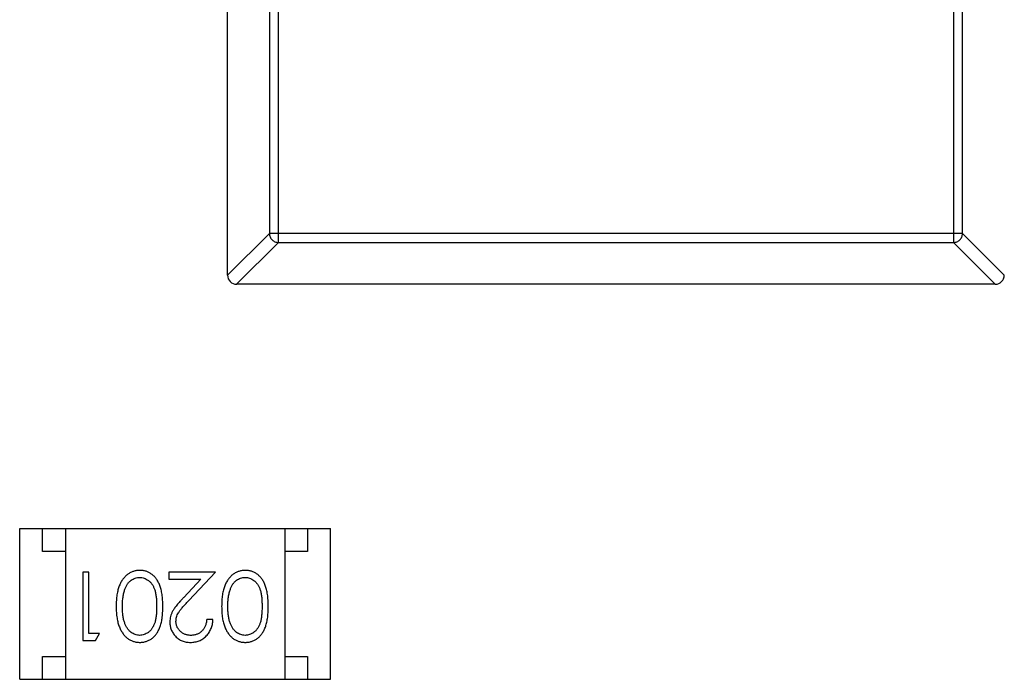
# Model space of a CAD drawing. Header units: millimetres. Extents: x 72 to 239, y 133 to 319.
# Tile 118 of 240: x 103.27 to 105.43, y 270.21 to 271.65. Entities that reach past the tile are written whole.
import ezdxf

# ---------------------------------------------------------------- set-up
doc = ezdxf.new("R2010")
doc.units = ezdxf.units.MM
doc.header["$LTSCALE"] = 5
doc.layers.get('0').update_dxf_attribs({"linetype": 'CONTINUOUS'})

msp = doc.modelspace()

# ---------------------------------------------------------------- linework, layer by layer
for p, q in [((103.7285, 271.0929), (103.7285, 274.0529)), ((103.8396, 271.1643), (103.8396, 273.9815)), ((105.3174, 273.9815), (105.3174, 271.1643)), ((103.8199, 273.9618), (103.8199, 271.184)), ((105.3371, 271.184), (105.3371, 273.9618)), ((103.7285, 271.0926), (103.8199, 271.184)), ((105.3371, 271.184), (103.8199, 271.184)), ((105.3371, 271.184), (105.4285, 271.0926)), ((103.8396, 271.1643), (103.7482, 271.0729)), ((103.8396, 271.1643), (105.3174, 271.1643)), ((105.4088, 271.0729), (105.3174, 271.1643)), ((105.4085, 271.0729), (103.7485, 271.0729)), ((103.2735, 270.2079), (103.2735, 270.5379)), ((103.2735, 270.5379), (103.9535, 270.5379)), ((103.3235, 270.4879), (103.3235, 270.5379)), ((103.3735, 270.5379), (103.3735, 270.2079)), ((103.8535, 270.5379), (103.8535, 270.2079)), ((103.9035, 270.5379), (103.9035, 270.4879)), ((103.9535, 270.2079), (103.9535, 270.5379)), ((103.3735, 270.4879), (103.3235, 270.4879)), ((103.9035, 270.4879), (103.8535, 270.4879)), ((103.4116, 270.4426), (103.4116, 270.2926)), ((103.4251, 270.4426), (103.4116, 270.4426)), ((103.4251, 270.308), (103.4251, 270.4426)), ((103.6001, 270.4426), (103.6001, 270.4272)), ((103.702, 270.4426), (103.6001, 270.4426)), ((103.6439, 270.3805), (103.702, 270.4426)), ((103.6001, 270.4272), (103.6699, 270.4272)), ((103.6699, 270.4272), (103.6324, 270.3871)), ((103.6963, 270.3387), (103.6828, 270.3387)), ((103.4482, 270.308), (103.4251, 270.308)), ((103.4394, 270.2926), (103.4482, 270.308)), ((103.4116, 270.2926), (103.4394, 270.2926)), ((103.3235, 270.2079), (103.3235, 270.2579)), ((103.3235, 270.2579), (103.3735, 270.2579)), ((103.8535, 270.2579), (103.9035, 270.2579)), ((103.9035, 270.2579), (103.9035, 270.2079)), ((103.2735, 270.2079), (103.9535, 270.2079))]:
    msp.add_line(p, q)
for centre, start, end in [((103.7485, 271.0929), 180, 270), ((105.4085, 271.0929), 270, 0)]:
    msp.add_arc(centre, 0.02, start, end)
for points, knots in [([(103.8199, 271.184), (103.82, 271.1815), (103.8211, 271.1764), (103.8255, 271.17), (103.832, 271.1656), (103.8371, 271.1644), (103.8396, 271.1643)], [0, 0, 0, 0, 0.249032, 0.5, 0.750968, 1, 1, 1, 1]), ([(105.3174, 271.1643), (105.3199, 271.1644), (105.325, 271.1656), (105.3314, 271.17), (105.3358, 271.1764), (105.337, 271.1815), (105.3371, 271.184)], [0, 0, 0, 0, 0.249032, 0.5, 0.750968, 1, 1, 1, 1]), ([(103.5365, 270.4464), (103.5353, 270.4464), (103.5329, 270.4464), (103.5294, 270.4459), (103.526, 270.4453), (103.5226, 270.4443), (103.5194, 270.4431), (103.5162, 270.4417), (103.5131, 270.4399), (103.5101, 270.438), (103.5072, 270.4357), (103.5045, 270.4332), (103.5019, 270.4304), (103.4994, 270.4273), (103.4972, 270.424), (103.4951, 270.4205), (103.4932, 270.4167), (103.4914, 270.4126), (103.4898, 270.4082), (103.4885, 270.4035), (103.4873, 270.3984), (103.4863, 270.3929), (103.4856, 270.3871), (103.4851, 270.3809), (103.4848, 270.3744), (103.4848, 270.3699), (103.4847, 270.3676)], [0, 0, 0, 0, 0.033824, 0.067298, 0.10028, 0.133019, 0.165736, 0.198792, 0.232372, 0.266409, 0.301016, 0.336196, 0.371972, 0.408574, 0.446394, 0.485225, 0.525372, 0.567224, 0.611081, 0.65775, 0.70702, 0.759235, 0.814484, 0.873227, 0.934937, 1, 1, 1, 1]), ([(103.5866, 270.3676), (103.5866, 270.37), (103.5866, 270.3747), (103.5863, 270.3814), (103.5858, 270.3878), (103.5851, 270.3937), (103.5842, 270.3993), (103.5831, 270.4044), (103.5818, 270.4091), (103.5803, 270.4135), (103.5786, 270.4175), (103.5767, 270.4212), (103.5747, 270.4247), (103.5725, 270.4279), (103.5702, 270.4308), (103.5678, 270.4336), (103.5651, 270.436), (103.5623, 270.4382), (103.5594, 270.4401), (103.5564, 270.4418), (103.5533, 270.4433), (103.5501, 270.4444), (103.5468, 270.4453), (103.5435, 270.446), (103.54, 270.4464), (103.5377, 270.4464), (103.5365, 270.4464)], [0, 0, 0, 0, 0.068113, 0.132564, 0.193427, 0.250218, 0.303569, 0.353576, 0.400235, 0.443586, 0.484619, 0.524292, 0.56238, 0.599049, 0.63494, 0.669782, 0.704009, 0.737842, 0.771098, 0.803896, 0.836415, 0.868639, 0.900715, 0.933378, 0.966213, 1, 1, 1, 1]), ([(103.7673, 270.4464), (103.7661, 270.4464), (103.7637, 270.4464), (103.7602, 270.4459), (103.7567, 270.4453), (103.7534, 270.4443), (103.7501, 270.4431), (103.7469, 270.4417), (103.7439, 270.4399), (103.7408, 270.438), (103.738, 270.4357), (103.7352, 270.4332), (103.7326, 270.4304), (103.7302, 270.4273), (103.728, 270.424), (103.7259, 270.4205), (103.724, 270.4167), (103.7222, 270.4126), (103.7206, 270.4082), (103.7193, 270.4035), (103.7181, 270.3984), (103.7171, 270.3929), (103.7164, 270.3871), (103.7159, 270.3809), (103.7156, 270.3744), (103.7155, 270.3699), (103.7155, 270.3676)], [0, 0, 0, 0, 0.033824, 0.067298, 0.10028, 0.133019, 0.165736, 0.198792, 0.232372, 0.266409, 0.301016, 0.336196, 0.371972, 0.408574, 0.446394, 0.485225, 0.525372, 0.567224, 0.611081, 0.65775, 0.70702, 0.759235, 0.814484, 0.873227, 0.934937, 1, 1, 1, 1]), ([(103.8174, 270.3676), (103.8174, 270.37), (103.8174, 270.3747), (103.8171, 270.3814), (103.8166, 270.3878), (103.8159, 270.3937), (103.815, 270.3993), (103.8139, 270.4044), (103.8126, 270.4091), (103.8111, 270.4135), (103.8094, 270.4175), (103.8075, 270.4212), (103.8055, 270.4247), (103.8033, 270.4279), (103.801, 270.4308), (103.7985, 270.4336), (103.7959, 270.436), (103.7931, 270.4382), (103.7902, 270.4401), (103.7872, 270.4418), (103.7841, 270.4433), (103.7809, 270.4444), (103.7776, 270.4453), (103.7742, 270.446), (103.7708, 270.4464), (103.7685, 270.4464), (103.7673, 270.4464)], [0, 0, 0, 0, 0.068113, 0.132564, 0.193427, 0.250218, 0.303569, 0.353576, 0.400235, 0.443586, 0.484619, 0.524292, 0.56238, 0.599049, 0.63494, 0.669782, 0.704009, 0.737842, 0.771098, 0.803896, 0.836415, 0.868639, 0.900715, 0.933378, 0.966213, 1, 1, 1, 1]), ([(103.5039, 270.4053), (103.5043, 270.4063), (103.505, 270.4084), (103.5063, 270.4113), (103.5078, 270.414), (103.5094, 270.4166), (103.5112, 270.4189), (103.513, 270.421), (103.515, 270.4229), (103.5178, 270.4252), (103.5215, 270.4275), (103.5262, 270.4295), (103.5311, 270.4308), (103.5344, 270.431), (103.536, 270.431)], [0, 0, 0, 0, 0.075949, 0.148549, 0.218996, 0.286119, 0.351826, 0.416074, 0.478265, 0.540325, 0.660405, 0.774606, 0.887187, 1, 1, 1, 1]), ([(103.536, 270.431), (103.5377, 270.431), (103.541, 270.4308), (103.5459, 270.4295), (103.5506, 270.4274), (103.5544, 270.425), (103.5572, 270.4227), (103.5593, 270.4208), (103.5612, 270.4187), (103.563, 270.4164), (103.5646, 270.4138), (103.566, 270.4111), (103.5674, 270.4082), (103.5687, 270.4051), (103.5697, 270.4017), (103.5707, 270.3979), (103.5714, 270.3938), (103.5721, 270.3893), (103.5726, 270.3844), (103.5729, 270.3791), (103.5732, 270.3735), (103.5732, 270.3696), (103.5732, 270.3676)], [0, 0, 0, 0, 0.060034, 0.120278, 0.182348, 0.247919, 0.281641, 0.315701, 0.350322, 0.385703, 0.421819, 0.459196, 0.497866, 0.538301, 0.58121, 0.628183, 0.679403, 0.734699, 0.794074, 0.858416, 0.927049, 1, 1, 1, 1]), ([(103.7346, 270.4053), (103.735, 270.4063), (103.7358, 270.4084), (103.7371, 270.4113), (103.7386, 270.414), (103.7402, 270.4166), (103.7419, 270.4189), (103.7438, 270.421), (103.7458, 270.4229), (103.7486, 270.4252), (103.7523, 270.4275), (103.757, 270.4295), (103.7618, 270.4308), (103.7652, 270.431), (103.7668, 270.431)], [0, 0, 0, 0, 0.075949, 0.148549, 0.218996, 0.286119, 0.351826, 0.416074, 0.478265, 0.540325, 0.660405, 0.774606, 0.887187, 1, 1, 1, 1]), ([(103.7668, 270.431), (103.7685, 270.431), (103.7718, 270.4308), (103.7766, 270.4295), (103.7814, 270.4274), (103.7851, 270.425), (103.788, 270.4227), (103.7901, 270.4208), (103.7919, 270.4187), (103.7937, 270.4164), (103.7954, 270.4138), (103.7968, 270.4111), (103.7982, 270.4082), (103.7994, 270.4051), (103.8005, 270.4017), (103.8014, 270.3979), (103.8022, 270.3938), (103.8029, 270.3893), (103.8033, 270.3844), (103.8037, 270.3791), (103.8039, 270.3735), (103.804, 270.3696), (103.804, 270.3676)], [0, 0, 0, 0, 0.060034, 0.120278, 0.182348, 0.247919, 0.281641, 0.315701, 0.350322, 0.385703, 0.421819, 0.459196, 0.497866, 0.538301, 0.58121, 0.628183, 0.679403, 0.734699, 0.794074, 0.858416, 0.927049, 1, 1, 1, 1]), ([(103.4982, 270.3676), (103.4982, 270.3694), (103.4982, 270.3729), (103.4985, 270.3782), (103.499, 270.3832), (103.4995, 270.388), (103.5004, 270.3926), (103.5013, 270.397), (103.5025, 270.4012), (103.5034, 270.404), (103.5039, 270.4053)], [0, 0, 0, 0, 0.141157, 0.277773, 0.409244, 0.535676, 0.657497, 0.775458, 0.889412, 1, 1, 1, 1]), ([(103.729, 270.3676), (103.729, 270.3694), (103.729, 270.3729), (103.7293, 270.3782), (103.7297, 270.3832), (103.7303, 270.388), (103.7312, 270.3926), (103.7321, 270.397), (103.7333, 270.4012), (103.7342, 270.404), (103.7346, 270.4053)], [0, 0, 0, 0, 0.141157, 0.277773, 0.409244, 0.535676, 0.657497, 0.775458, 0.889412, 1, 1, 1, 1]), ([(103.6324, 270.3871), (103.6309, 270.3856), (103.6282, 270.3826), (103.6242, 270.3783), (103.6207, 270.3741), (103.6175, 270.3703), (103.6146, 270.3666), (103.6122, 270.3633), (103.6101, 270.3601), (103.6077, 270.3563), (103.6054, 270.3515), (103.6035, 270.3456), (103.6023, 270.3396), (103.6021, 270.3354), (103.602, 270.3333)], [0, 0, 0, 0, 0.09953, 0.192079, 0.277712, 0.357454, 0.429648, 0.495771, 0.555538, 0.608657, 0.707578, 0.804328, 0.901298, 1, 1, 1, 1]), ([(103.6155, 270.3345), (103.6156, 270.3362), (103.6157, 270.3394), (103.6167, 270.3442), (103.6184, 270.3488), (103.6204, 270.3526), (103.6224, 270.3558), (103.6243, 270.3584), (103.6267, 270.3614), (103.6293, 270.3647), (103.6324, 270.3682), (103.6359, 270.372), (103.6397, 270.3762), (103.6424, 270.379), (103.6439, 270.3805)], [0, 0, 0, 0, 0.088014, 0.174976, 0.2638, 0.355443, 0.406413, 0.465519, 0.533076, 0.609353, 0.693899, 0.787171, 0.889197, 1, 1, 1, 1]), ([(103.4847, 270.3676), (103.4848, 270.3653), (103.4848, 270.3608), (103.4851, 270.3543), (103.4856, 270.3481), (103.4864, 270.3422), (103.4873, 270.3368), (103.4885, 270.3316), (103.4899, 270.3269), (103.4915, 270.3225), (103.4933, 270.3184), (103.4952, 270.3145), (103.4974, 270.311), (103.4996, 270.3077), (103.502, 270.3047), (103.5046, 270.3019), (103.5073, 270.2994), (103.5102, 270.2971), (103.5131, 270.2951), (103.5162, 270.2934), (103.5194, 270.292), (103.5227, 270.2908), (103.526, 270.2899), (103.5294, 270.2892), (103.5329, 270.2888), (103.5353, 270.2888), (103.5365, 270.2887)], [0, 0, 0, 0, 0.065278, 0.127205, 0.186168, 0.241675, 0.294115, 0.343609, 0.390387, 0.434463, 0.476646, 0.517002, 0.555936, 0.593716, 0.630057, 0.665601, 0.700745, 0.734917, 0.768681, 0.802087, 0.834849, 0.867433, 0.900138, 0.932806, 0.966212, 1, 1, 1, 1]), ([(103.536, 270.3041), (103.5344, 270.3042), (103.5311, 270.3044), (103.5263, 270.3056), (103.5216, 270.3078), (103.5179, 270.3101), (103.515, 270.3124), (103.513, 270.3144), (103.511, 270.3166), (103.5092, 270.3191), (103.5075, 270.3218), (103.506, 270.3248), (103.5045, 270.3279), (103.5032, 270.3314), (103.502, 270.335), (103.5009, 270.3389), (103.5001, 270.3431), (103.4994, 270.3475), (103.4989, 270.3522), (103.4984, 270.3571), (103.4983, 270.3623), (103.4982, 270.3658), (103.4982, 270.3676)], [0, 0, 0, 0, 0.059689, 0.119507, 0.181075, 0.246162, 0.279894, 0.314468, 0.350403, 0.387474, 0.426147, 0.466624, 0.508745, 0.553328, 0.600058, 0.649177, 0.700552, 0.754894, 0.811825, 0.871514, 0.934319, 1, 1, 1, 1]), ([(103.5732, 270.3676), (103.5732, 270.3656), (103.5732, 270.3617), (103.5729, 270.356), (103.5726, 270.3507), (103.572, 270.3458), (103.5715, 270.3413), (103.5706, 270.3372), (103.5697, 270.3334), (103.5686, 270.33), (103.5674, 270.3269), (103.566, 270.324), (103.5645, 270.3213), (103.5629, 270.3188), (103.5611, 270.3164), (103.5593, 270.3143), (103.5572, 270.3124), (103.5544, 270.3101), (103.5506, 270.3078), (103.5459, 270.3056), (103.541, 270.3044), (103.5377, 270.3042), (103.536, 270.3041)], [0, 0, 0, 0, 0.073302, 0.142286, 0.206253, 0.266017, 0.321612, 0.372532, 0.419497, 0.462398, 0.502825, 0.541489, 0.579034, 0.615143, 0.650298, 0.684912, 0.718701, 0.752189, 0.817245, 0.879117, 0.939613, 1, 1, 1, 1]), ([(103.5365, 270.2887), (103.5377, 270.2888), (103.54, 270.2888), (103.5435, 270.2892), (103.5468, 270.2899), (103.5501, 270.2908), (103.5533, 270.292), (103.5565, 270.2934), (103.5595, 270.2951), (103.5624, 270.2971), (103.5653, 270.2993), (103.5679, 270.3017), (103.5704, 270.3045), (103.5727, 270.3074), (103.5749, 270.3107), (103.5769, 270.3141), (103.5787, 270.3178), (103.5804, 270.3218), (103.5819, 270.3261), (103.5831, 270.3308), (103.5843, 270.3359), (103.5851, 270.3414), (103.5858, 270.3474), (103.5863, 270.3538), (103.5866, 270.3606), (103.5866, 270.3652), (103.5866, 270.3676)], [0, 0, 0, 0, 0.033742, 0.066533, 0.099153, 0.13154, 0.164087, 0.196563, 0.229707, 0.263315, 0.297504, 0.331686, 0.366482, 0.4021, 0.438958, 0.476748, 0.515985, 0.556589, 0.599519, 0.645765, 0.695487, 0.748721, 0.805687, 0.866754, 0.931405, 1, 1, 1, 1]), ([(103.7155, 270.3676), (103.7155, 270.3653), (103.7156, 270.3608), (103.7159, 270.3543), (103.7164, 270.3481), (103.7171, 270.3422), (103.7181, 270.3368), (103.7193, 270.3316), (103.7207, 270.3269), (103.7223, 270.3225), (103.7241, 270.3184), (103.726, 270.3145), (103.7281, 270.311), (103.7304, 270.3077), (103.7328, 270.3047), (103.7353, 270.3019), (103.7381, 270.2994), (103.7409, 270.2971), (103.7439, 270.2951), (103.747, 270.2934), (103.7502, 270.292), (103.7534, 270.2908), (103.7568, 270.2899), (103.7602, 270.2892), (103.7637, 270.2888), (103.7661, 270.2888), (103.7673, 270.2887)], [0, 0, 0, 0, 0.065278, 0.127205, 0.186168, 0.241675, 0.294115, 0.343609, 0.390387, 0.434463, 0.476646, 0.517002, 0.555936, 0.593716, 0.630057, 0.665601, 0.700745, 0.734917, 0.768681, 0.802087, 0.834849, 0.867433, 0.900138, 0.932806, 0.966212, 1, 1, 1, 1]), ([(103.7668, 270.3041), (103.7652, 270.3042), (103.7619, 270.3044), (103.757, 270.3056), (103.7524, 270.3078), (103.7486, 270.3101), (103.7458, 270.3124), (103.7437, 270.3144), (103.7418, 270.3166), (103.74, 270.3191), (103.7383, 270.3218), (103.7367, 270.3248), (103.7353, 270.3279), (103.7339, 270.3314), (103.7328, 270.335), (103.7317, 270.3389), (103.7309, 270.3431), (103.7302, 270.3475), (103.7297, 270.3522), (103.7292, 270.3571), (103.729, 270.3623), (103.729, 270.3658), (103.729, 270.3676)], [0, 0, 0, 0, 0.059689, 0.119507, 0.181075, 0.246162, 0.279894, 0.314468, 0.350403, 0.387474, 0.426147, 0.466624, 0.508745, 0.553328, 0.600058, 0.649177, 0.700552, 0.754894, 0.811825, 0.871514, 0.934319, 1, 1, 1, 1]), ([(103.804, 270.3676), (103.804, 270.3656), (103.8039, 270.3617), (103.8037, 270.356), (103.8033, 270.3507), (103.8028, 270.3458), (103.8022, 270.3413), (103.8014, 270.3372), (103.8005, 270.3334), (103.7994, 270.33), (103.7981, 270.3269), (103.7968, 270.324), (103.7953, 270.3213), (103.7937, 270.3188), (103.7919, 270.3164), (103.79, 270.3143), (103.788, 270.3124), (103.7851, 270.3101), (103.7814, 270.3078), (103.7767, 270.3056), (103.7718, 270.3044), (103.7685, 270.3042), (103.7668, 270.3041)], [0, 0, 0, 0, 0.073302, 0.142286, 0.206253, 0.266017, 0.321612, 0.372532, 0.419497, 0.462398, 0.502825, 0.541489, 0.579034, 0.615143, 0.650298, 0.684912, 0.718701, 0.752189, 0.817245, 0.879117, 0.939613, 1, 1, 1, 1]), ([(103.7673, 270.2887), (103.7685, 270.2888), (103.7708, 270.2888), (103.7742, 270.2892), (103.7776, 270.2899), (103.7809, 270.2908), (103.7841, 270.292), (103.7872, 270.2934), (103.7903, 270.2951), (103.7932, 270.2971), (103.796, 270.2993), (103.7987, 270.3017), (103.8012, 270.3045), (103.8035, 270.3074), (103.8056, 270.3107), (103.8077, 270.3141), (103.8095, 270.3178), (103.8112, 270.3218), (103.8126, 270.3261), (103.8139, 270.3308), (103.815, 270.3359), (103.8159, 270.3414), (103.8166, 270.3474), (103.8171, 270.3538), (103.8174, 270.3606), (103.8174, 270.3652), (103.8174, 270.3676)], [0, 0, 0, 0, 0.033742, 0.066533, 0.099153, 0.13154, 0.164087, 0.196563, 0.229707, 0.263315, 0.297504, 0.331686, 0.366482, 0.4021, 0.438958, 0.476748, 0.515985, 0.556589, 0.599519, 0.645765, 0.695487, 0.748721, 0.805687, 0.866754, 0.931405, 1, 1, 1, 1]), ([(103.602, 270.3333), (103.6021, 270.3318), (103.6022, 270.3289), (103.6027, 270.3246), (103.6037, 270.3205), (103.6051, 270.3164), (103.6069, 270.3126), (103.6091, 270.3089), (103.6116, 270.3053), (103.6145, 270.302), (103.6177, 270.2988), (103.6213, 270.2962), (103.625, 270.2939), (103.629, 270.2919), (103.6333, 270.2905), (103.6378, 270.2895), (103.6425, 270.2888), (103.6457, 270.2888), (103.6473, 270.2887)], [0, 0, 0, 0, 0.06271, 0.123347, 0.183401, 0.242828, 0.302097, 0.36242, 0.423725, 0.487032, 0.550491, 0.612709, 0.674265, 0.73617, 0.799211, 0.863483, 0.930525, 1, 1, 1, 1]), ([(103.648, 270.3041), (103.6469, 270.3041), (103.6447, 270.3042), (103.6415, 270.3046), (103.6384, 270.3053), (103.6354, 270.3063), (103.6326, 270.3076), (103.6299, 270.3091), (103.6273, 270.311), (103.6249, 270.3131), (103.6227, 270.3153), (103.6208, 270.3178), (103.6191, 270.3203), (103.6178, 270.3229), (103.6168, 270.3257), (103.6161, 270.3285), (103.6156, 270.3315), (103.6155, 270.3335), (103.6155, 270.3345)], [0, 0, 0, 0, 0.068027, 0.133505, 0.19695, 0.26027, 0.322741, 0.384982, 0.448465, 0.513424, 0.578224, 0.640011, 0.700094, 0.760067, 0.819012, 0.877878, 0.938035, 1, 1, 1, 1]), ([(103.6473, 270.2887), (103.649, 270.2888), (103.6523, 270.2888), (103.6571, 270.2895), (103.6618, 270.2906), (103.6662, 270.2922), (103.6704, 270.2942), (103.6744, 270.2966), (103.6783, 270.2994), (103.6818, 270.3028), (103.6851, 270.3064), (103.688, 270.3103), (103.6904, 270.3144), (103.6924, 270.3188), (103.694, 270.3234), (103.6952, 270.3283), (103.696, 270.3334), (103.6962, 270.3369), (103.6963, 270.3387)], [0, 0, 0, 0, 0.06445, 0.126725, 0.187421, 0.247417, 0.306749, 0.366595, 0.427749, 0.490235, 0.553031, 0.614805, 0.676505, 0.738096, 0.801021, 0.864897, 0.931209, 1, 1, 1, 1]), ([(103.6828, 270.3387), (103.6827, 270.3374), (103.6824, 270.3348), (103.6817, 270.331), (103.6807, 270.3275), (103.6795, 270.3241), (103.678, 270.3211), (103.6763, 270.3182), (103.6743, 270.3156), (103.672, 270.3132), (103.6695, 270.3111), (103.6669, 270.3092), (103.6641, 270.3076), (103.6612, 270.3064), (103.6581, 270.3054), (103.6549, 270.3046), (103.6515, 270.3042), (103.6492, 270.3041), (103.648, 270.3041)], [0, 0, 0, 0, 0.073648, 0.143686, 0.210962, 0.275557, 0.338064, 0.399311, 0.4594, 0.51934, 0.579024, 0.637809, 0.695959, 0.754122, 0.813113, 0.873453, 0.935561, 1, 1, 1, 1])]:
    msp.add_open_spline(points, degree=3, knots=knots)

doc.saveas('drawing.dxf')
